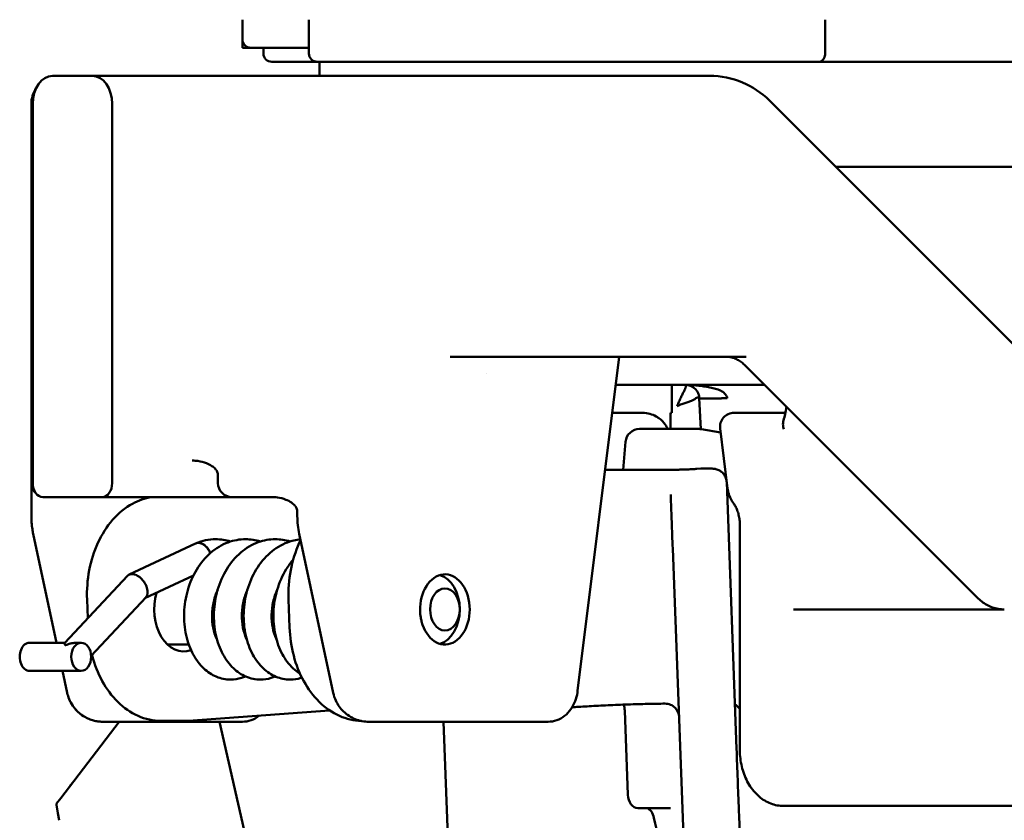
# Model space of a CAD drawing. Header units: millimetres. Extents: x 0 to 14369, y -869 to 2970.
# Tile 72 of 256: x 890 to 926, y 1360 to 1388. Entities that reach past the tile are written whole.
import ezdxf

# ---------------------------------------------------------------- set-up
doc = ezdxf.new("R2010")
doc.units = ezdxf.units.MM
doc.header["$LTSCALE"] = 10
doc.layers.add('Sichtbar (ISO)', color=7, linetype='Continuous', lineweight=50)

msp = doc.modelspace()

# ---------------------------------------------------------------- linework, layer by layer
at = {"layer": 'Sichtbar (ISO)'}
for p, q in [((898.405, 1387.345), (898.405, 1388.045)), ((898.405, 1387.345), (898.405, 1388.045)), ((900.775, 1386.845), (900.775, 1388.045)), ((900.775, 1386.845), (900.775, 1388.045)), ((919.167, 1386.845), (919.167, 1388.045)), ((919.167, 1388.045), (919.167, 1386.845)), ((898.405, 1387.045), (898.405, 1387.345)), ((898.405, 1387.045), (898.405, 1387.345)), ((898.405, 1387.045), (898.705, 1387.045)), ((898.705, 1387.045), (898.405, 1387.045)), ((898.705, 1387.045), (900.775, 1387.045)), ((900.775, 1387.045), (898.705, 1387.045)), ((899.155, 1386.845), (899.155, 1387.045)), ((899.155, 1386.845), (899.155, 1387.045)), ((899.455, 1386.545), (901.075, 1386.545)), ((901.075, 1386.545), (899.455, 1386.545)), ((901.075, 1386.545), (901.155, 1386.545)), ((901.155, 1386.545), (901.075, 1386.545)), ((903.633, 1386.545), (901.155, 1386.545)), ((901.155, 1386.045), (901.155, 1386.545)), ((903.633, 1386.545), (915.938, 1386.545)), ((915.938, 1386.545), (903.633, 1386.545)), ((961.751, 1386.545), (915.938, 1386.545)), ((893.057, 1386.045), (891.643, 1386.045)), ((893.128, 1386.045), (893.057, 1386.045)), ((894.652, 1386.045), (893.128, 1386.045)), ((894.652, 1386.045), (895.885, 1386.045)), ((911.684, 1386.045), (895.885, 1386.045)), ((911.684, 1386.045), (915.058, 1386.045)), ((890.885, 1371.545), (890.885, 1385.045)), ((890.935, 1385.045), (890.935, 1371.545)), ((893.764, 1385.045), (893.764, 1371.545)), ((917.179, 1385.166), (928.434, 1373.911)), ((919.54, 1382.806), (963.471, 1382.806)), ((905.81, 1376.045), (911.684, 1376.045)), ((911.832, 1376.045), (910.348, 1364.144)), ((912.038, 1376.045), (911.684, 1376.045)), ((912.038, 1376.045), (916.356, 1376.045)), ((907.112, 1375.435), (907.112, 1375.435)), ((924.582, 1367.467), (916.316, 1375.733)), ((912.948, 1375.045), (915.028, 1375.045)), ((913.705, 1374.045), (913.705, 1375.045)), ((915.028, 1375.045), (915.029, 1375.045)), ((915.029, 1375.045), (917.003, 1375.045)), ((914.68, 1374.571), (914.738, 1373.466)), ((911.583, 1374.045), (912.655, 1374.045)), ((913.655, 1373.47), (913.655, 1374.045)), ((913.705, 1374.045), (913.655, 1374.045)), ((915.92, 1374.045), (916.98, 1374.045)), ((917.748, 1374.045), (916.98, 1374.045)), ((917.815, 1374.045), (917.815, 1374.045)), ((917.801, 1373.961), (917.801, 1373.961)), ((914.673, 1373.47), (912.551, 1373.47)), ((914.758, 1373.463), (915.441, 1373.344)), ((915.423, 1373.483), (915.689, 1371.355)), ((912.053, 1373.013), (911.967, 1372.019)), ((896.618, 1372.345), (896.618, 1372.345)), ((913.772, 1372.019), (911.33, 1372.019)), ((914.739, 1372.06), (914.598, 1372.05)), ((914.769, 1372.061), (915.01, 1372.061)), ((897.532, 1371.545), (897.532, 1371.845)), ((916.008, 1362.085), (915.657, 1371.572)), ((891.289, 1371.045), (893.41, 1371.045)), ((893.482, 1371.045), (893.41, 1371.045)), ((894.497, 1371.045), (893.482, 1371.045)), ((894.497, 1371.045), (895.249, 1371.045)), ((898.032, 1371.045), (895.249, 1371.045)), ((899.446, 1371.045), (898.032, 1371.045)), ((913.666, 1371.058), (913.665, 1371.134)), ((890.885, 1370.545), (890.885, 1370.363)), ((900.36, 1370.363), (900.36, 1370.545)), ((916.126, 1370.045), (916.126, 1362.045)), ((890.952, 1369.734), (891.782, 1365.858)), ((901.64, 1364.073), (900.427, 1369.734)), ((896.731, 1369.391), (894.371, 1368.283)), ((914.387, 1351.637), (913.733, 1369.216)), ((894.311, 1368.239), (892.074, 1365.856)), ((896.66, 1368.254), (894.933, 1367.443)), ((892.87, 1367.395), (892.895, 1366.73)), ((894.959, 1367.471), (893.014, 1365.398)), ((900.047, 1367.395), (900.084, 1366.396)), ((918.04, 1367.045), (918.708, 1367.045)), ((919.769, 1367.045), (918.708, 1367.045)), ((919.769, 1367.045), (924.625, 1367.045)), ((924.625, 1367.045), (925.547, 1367.045)), ((890.823, 1365.858), (892.077, 1365.858)), ((892.504, 1365.858), (892.662, 1365.858)), ((896.495, 1365.795), (895.734, 1365.795)), ((890.823, 1364.858), (892.662, 1364.858)), ((891.997, 1364.858), (892.165, 1364.073)), ((892.166, 1364.067), (892.166, 1364.068)), ((910.148, 1363.558), (910.195, 1363.562)), ((913.456, 1363.69), (913.456, 1363.69)), ((901.509, 1363.45), (896.486, 1363.077)), ((912.027, 1363.441), (912.138, 1360.445)), ((891.932, 1360.323), (894.019, 1363.045)), ((893.436, 1363.045), (898.406, 1363.045)), ((895.525, 1363.072), (896.338, 1363.072)), ((900.32, 1351.107), (897.583, 1363.045)), ((902.75, 1363.072), (902.75, 1363.072)), ((905.74, 1363.045), (902.911, 1363.045)), ((905.775, 1357.497), (905.57, 1363.045)), ((909.295, 1363.045), (905.74, 1363.045)), ((891.786, 1360.133), (891.932, 1360.323)), ((891.786, 1360.133), (891.778, 1360.123)), ((891.778, 1360.123), (891.78, 1360.116)), ((891.784, 1360.085), (891.78, 1360.116)), ((891.784, 1360.085), (891.831, 1359.793)), ((913.589, 1359.972), (912.491, 1359.972)), ((918.394, 1360.045), (917.687, 1360.045)), ((919.014, 1360.045), (918.394, 1360.045)), ((921.256, 1360.045), (919.014, 1360.045)), ((921.256, 1360.045), (933.153, 1360.045)), ((891.831, 1359.793), (891.871, 1359.536))]:
    msp.add_line(p, q, dxfattribs=at)
for centre, radius, start, end in [((898.705, 1387.345), 0.3, 180, 270), ((898.705, 1387.345), 0.3, 180, 270), ((899.455, 1386.845), 0.3, 180, 270), ((899.455, 1386.845), 0.3, 180, 270), ((901.075, 1386.845), 0.3, 180, 270), ((901.075, 1386.845), 0.3, 180, 270), ((891.885, 1385.045), 1, 145.9375, 180), ((915.92, 1373.545), 0.5, 90, 187.1071), ((912.551, 1372.97), 0.5, 90, 175.0379), ((914.673, 1372.97), 0.5, 80.1492, 90), ((891.385, 1371.545), 0.5, 180, 228.9396), ((898.032, 1371.545), 0.5, 180, 270)]:
    msp.add_arc(centre, radius, start, end, dxfattribs=at)
for centre, major_axis, ratio, start_param, end_param in [((891.643, 1385.045), (0, 1), 0.707107, 0, 1.570796), ((893.057, 1385.045), (0, 1), 0.707107, 4.712389, 6.283185), ((915.058, 1385.045), (0, 1), 0.707107, 6.283162, 6.283185), ((916.472, 1384.459), (0.707, 0.707), 0.57735, 0.000012, 0.000037), ((906.81, 1375.045), (0, 1), 0.707107, 0, 0.000012), ((912.655, 1373.545), (0, 0.5), 0.707107, 6.283154, 6.283185), ((891.289, 1371.545), (0, -0.5), 0.707107, 4.712389, 6.283185), ((893.41, 1371.545), (0, -0.5), 0.707107, 0, 1.570796), ((905.619, 1367.045), (0, -1.25), 0.707107, 5.067204, 11.229257), ((905.265, 1367.045), (0, -1.25), 0.707107, 0.201358, 2.940235), ((896.32, 1367.045), (0, -1.5), 0.707107, 4.306854, 6.528291), ((905.621, 1367.045), (0.001, 1.25), 0.708656, 1.805146, 1.926278), ((890.823, 1365.358), (0, 0.5), 0.707107, 0, 3.141593), ((911.673, 1363.415), (0, 0.5), 0.707107, 4.764771, 5.21215), ((912.491, 1360.472), (0, -0.5), 0.707107, 4.764771, 6.283185), ((912.726, 1359.488), (0, 0.5), 0.707107, 4.988949, 6.02869), ((918.566, 1361.478), (1.033, -9.057), 0.62802, 4.846476, 5.024945)]:
    msp.add_ellipse(centre, major_axis=major_axis, ratio=ratio, start_param=start_param, end_param=end_param, dxfattribs=at)
for centre, major_axis in [((905.619, 1367.045), (0, 0.75)), ((892.662, 1365.358), (0, -0.5))]:
    msp.add_ellipse(centre, major_axis=major_axis, ratio=0.707107, dxfattribs=at)
for points, knots in [([(918.939, 1386.545), (918.939, 1386.545), (918.94, 1386.545), (918.962, 1386.545), (918.983, 1386.549), (919.023, 1386.565), (919.043, 1386.576), (919.084, 1386.61), (919.105, 1386.635), (919.137, 1386.692), (919.149, 1386.721), (919.164, 1386.783), (919.167, 1386.813), (919.167, 1386.845)], [-0.10693835, -0.10693835, -0.10693835, -0.10693835, -0.10662903, -0.10662903, -0.09625374, -0.09625374, -0.08617826, -0.08617826, -0.07334109, -0.07334109, -0.06285128, -0.06285128, -0.05331451, -0.05331451, -0.05331451, -0.05331451]), ([(919.167, 1386.845), (919.167, 1386.813), (919.164, 1386.783), (919.149, 1386.721), (919.137, 1386.692), (919.105, 1386.635), (919.084, 1386.61), (919.043, 1386.576), (919.023, 1386.565), (918.983, 1386.549), (918.962, 1386.545), (918.94, 1386.545), (918.939, 1386.545), (918.939, 1386.545)], [0.05331451, 0.05331451, 0.05331451, 0.05331451, 0.06285128, 0.06285128, 0.07334109, 0.07334109, 0.08617826, 0.08617826, 0.09625374, 0.09625374, 0.10662903, 0.10662903, 0.10693813, 0.10693813, 0.10693813, 0.10693813]), ([(915.058, 1386.045), (915.449, 1386.045), (915.846, 1385.967), (916.563, 1385.667), (916.896, 1385.449), (917.179, 1385.166)], [0, 0, 0, 0, 0.14114, 0.14114, 0.2736916, 0.2736916, 0.2736916, 0.2736916]), ([(915.648, 1376.045), (915.692, 1376.045), (915.736, 1376.041), (915.823, 1376.026), (915.867, 1376.014), (915.956, 1375.983), (916.001, 1375.963), (916.092, 1375.913), (916.137, 1375.884), (916.227, 1375.816), (916.272, 1375.777), (916.316, 1375.733)], [4.712389, 4.712389, 4.712389, 4.712389, 4.8354849, 4.8354849, 4.9585809, 4.9585809, 5.0816768, 5.0816768, 5.2047727, 5.2047727, 5.3278687, 5.3278687, 5.3278687, 5.3278687]), ([(911.708, 1375.045), (912.13, 1375.045), (912.536, 1375.045), (912.907, 1375.045), (912.921, 1375.045), (912.935, 1375.045), (912.948, 1375.045)], [0.0111714, 0.0111714, 0.0111714, 0.0111714, 0.2651275, 0.2651275, 0.2651275, 0.2744949, 0.2744949, 0.2744949, 0.2744949]), ([(913.896, 1374.287), (913.905, 1374.313), (913.926, 1374.365), (913.967, 1374.465), (914.02, 1374.584), (914.072, 1374.692), (914.111, 1374.769), (914.139, 1374.823), (914.163, 1374.872), (914.183, 1374.916), (914.196, 1374.948), (914.202, 1374.97), (914.205, 1374.986), (914.204, 1374.999), (914.202, 1375.011), (914.2, 1375.021), (914.201, 1375.029), (914.205, 1375.035), (914.205, 1375.039), (914.2, 1375.042), (914.194, 1375.044), (914.189, 1375.044), (914.187, 1375.045)], [0, 0, 0, 0, 0.0625, 0.125, 0.25, 0.375, 0.4375, 0.5, 0.5625, 0.625, 0.6875, 0.71875, 0.75, 0.78125, 0.8125, 0.84375, 0.875, 0.90625, 0.9375, 0.953125, 0.96875, 0.984375, 0.984375, 0.984375, 0.984375]), ([(915.678, 1374.571), (915.672, 1374.588), (915.666, 1374.605), (915.658, 1374.622), (915.651, 1374.637), (915.643, 1374.652), (915.635, 1374.666), (915.619, 1374.692), (915.601, 1374.716), (915.581, 1374.738), (915.561, 1374.758), (915.539, 1374.776), (915.515, 1374.792), (915.491, 1374.808), (915.465, 1374.823), (915.439, 1374.836), (915.382, 1374.863), (915.322, 1374.884), (915.261, 1374.901), (915.195, 1374.92), (915.128, 1374.935), (915.061, 1374.949), (914.989, 1374.963), (914.918, 1374.977), (914.846, 1374.988), (914.771, 1375), (914.697, 1375.011), (914.622, 1375.019), (914.547, 1375.027), (914.473, 1375.034), (914.398, 1375.038), (914.361, 1375.041), (914.325, 1375.042), (914.288, 1375.043), (914.252, 1375.045), (914.216, 1375.045), (914.18, 1375.045)], [0, 0, 0, 0, 0.031532, 0.031532, 0.031532, 0.061176, 0.061176, 0.061176, 0.114739, 0.114739, 0.114739, 0.166024, 0.166024, 0.166024, 0.219594, 0.219594, 0.219594, 0.33371, 0.33371, 0.33371, 0.457981, 0.457981, 0.457981, 0.591515, 0.591515, 0.591515, 0.729537, 0.729537, 0.729537, 0.867043, 0.867043, 0.867043, 0.934285, 0.934285, 0.934285, 1, 1, 1, 1]), ([(914.447, 1374.967), (914.447, 1374.967), (914.447, 1374.967), (914.446, 1374.967), (914.44, 1374.97), (914.43, 1374.976), (914.424, 1374.979), (914.4, 1374.99), (914.381, 1374.999), (914.304, 1375.029), (914.243, 1375.042), (914.18, 1375.045)], [0.07692352, 0.07692352, 0.07692352, 0.07692352, 0.07712198, 0.07712198, 0.08273024, 0.08273024, 0.08822855, 0.08822855, 0.10472373, 0.10472373, 0.15362699, 0.15362699, 0.15362699, 0.15362699]), ([(914.616, 1374.79), (914.615, 1374.79), (914.615, 1374.79), (914.615, 1374.791), (914.606, 1374.807), (914.597, 1374.821), (914.588, 1374.834), (914.57, 1374.862), (914.552, 1374.882), (914.534, 1374.9), (914.514, 1374.919), (914.494, 1374.934), (914.473, 1374.949), (914.458, 1374.959), (914.443, 1374.968), (914.427, 1374.977)], [0.1652221, 0.1652221, 0.1652221, 0.1652221, 0.1660592, 0.1660592, 0.1660592, 0.2196377, 0.2196377, 0.2196377, 0.3337576, 0.3337576, 0.3337576, 0.4580213, 0.4580213, 0.4580213, 0.5477689, 0.5477689, 0.5477689, 0.5477689]), ([(914.679, 1374.583), (914.676, 1374.618), (914.669, 1374.653), (914.649, 1374.726), (914.632, 1374.761), (914.616, 1374.79)], [0, 0, 0, 0, 0.01149894, 0.01149894, 0.0270752, 0.0270752, 0.0270752, 0.0270752]), ([(914.677, 1374.583), (914.677, 1374.584), (914.676, 1374.585), (914.676, 1374.586), (914.675, 1374.588), (914.675, 1374.59), (914.674, 1374.592), (914.673, 1374.594), (914.672, 1374.596), (914.671, 1374.598), (914.669, 1374.601), (914.667, 1374.603), (914.664, 1374.603), (914.662, 1374.604), (914.659, 1374.603), (914.656, 1374.602), (914.653, 1374.6), (914.65, 1374.599), (914.647, 1374.597), (914.643, 1374.596), (914.639, 1374.594), (914.636, 1374.593), (914.632, 1374.592), (914.627, 1374.592), (914.623, 1374.591), (914.619, 1374.59), (914.614, 1374.59), (914.609, 1374.589), (914.604, 1374.588), (914.599, 1374.586), (914.594, 1374.583), (914.589, 1374.581), (914.583, 1374.577), (914.577, 1374.574), (914.566, 1374.567), (914.554, 1374.558), (914.541, 1374.55), (914.528, 1374.541), (914.514, 1374.533), (914.5, 1374.525), (914.485, 1374.516), (914.469, 1374.508), (914.452, 1374.5), (914.435, 1374.492), (914.417, 1374.485), (914.398, 1374.477), (914.379, 1374.47), (914.359, 1374.462), (914.338, 1374.454), (914.296, 1374.438), (914.251, 1374.423), (914.204, 1374.406), (914.156, 1374.389), (914.107, 1374.371), (914.055, 1374.352), (914.029, 1374.342), (914.003, 1374.332), (913.976, 1374.321), (913.95, 1374.31), (913.923, 1374.299), (913.896, 1374.287)], [0.0252965, 0.0252965, 0.0252965, 0.0252965, 0.03125, 0.03125, 0.03125, 0.046875, 0.046875, 0.046875, 0.0625, 0.0625, 0.0625, 0.09375, 0.09375, 0.09375, 0.125, 0.125, 0.125, 0.15625, 0.15625, 0.15625, 0.1875, 0.1875, 0.1875, 0.21875, 0.21875, 0.21875, 0.25, 0.25, 0.25, 0.28125, 0.28125, 0.28125, 0.3125, 0.3125, 0.3125, 0.375, 0.375, 0.375, 0.4375, 0.4375, 0.4375, 0.5, 0.5, 0.5, 0.5625, 0.5625, 0.5625, 0.625, 0.625, 0.625, 0.75, 0.75, 0.75, 0.875, 0.875, 0.875, 0.9375, 0.9375, 0.9375, 1, 1, 1, 1]), ([(914.679, 1374.572), (914.679, 1374.574), (914.678, 1374.577), (914.678, 1374.579), (914.678, 1374.579), (914.678, 1374.579), (914.678, 1374.579)], [0.00000051, 0.00000051, 0.00000051, 0.00000051, 0.015625, 0.015625, 0.015625, 0.01638082, 0.01638082, 0.01638082, 0.01638082]), ([(914.68, 1374.571), (914.68, 1374.568), (914.681, 1374.567), (914.685, 1374.566), (914.686, 1374.566), (914.687, 1374.565), (914.689, 1374.565), (914.691, 1374.564), (914.695, 1374.563), (914.699, 1374.562), (914.703, 1374.561), (914.709, 1374.56), (914.715, 1374.56), (914.726, 1374.558), (914.74, 1374.558), (914.757, 1374.556), (914.775, 1374.555), (914.795, 1374.553), (914.816, 1374.553), (914.826, 1374.552), (914.837, 1374.553), (914.847, 1374.553), (914.86, 1374.553), (914.874, 1374.554), (914.889, 1374.554), (914.916, 1374.554), (914.945, 1374.553), (914.976, 1374.553), (915.007, 1374.553), (915.04, 1374.554), (915.075, 1374.554), (915.092, 1374.554), (915.11, 1374.553), (915.127, 1374.553), (915.146, 1374.553), (915.166, 1374.552), (915.185, 1374.553), (915.223, 1374.553), (915.261, 1374.555), (915.301, 1374.556), (915.341, 1374.558), (915.382, 1374.558), (915.423, 1374.56), (915.444, 1374.561), (915.465, 1374.561), (915.486, 1374.562), (915.507, 1374.563), (915.528, 1374.564), (915.55, 1374.565), (915.56, 1374.565), (915.571, 1374.566), (915.582, 1374.566), (915.614, 1374.567), (915.646, 1374.568), (915.678, 1374.571)], [0, 0, 0, 0, 0.0616177, 0.0616177, 0.0616177, 0.0833333, 0.0833333, 0.0833333, 0.1227704, 0.1227704, 0.1227704, 0.1666667, 0.1666667, 0.1666667, 0.25, 0.25, 0.25, 0.3333333, 0.3333333, 0.3333333, 0.3710413, 0.3710413, 0.3710413, 0.4166667, 0.4166667, 0.4166667, 0.5, 0.5, 0.5, 0.5833333, 0.5833333, 0.5833333, 0.6237452, 0.6237452, 0.6237452, 0.6666667, 0.6666667, 0.6666667, 0.75, 0.75, 0.75, 0.8333333, 0.8333333, 0.8333333, 0.8752884, 0.8752884, 0.8752884, 0.9166667, 0.9166667, 0.9166667, 0.9374169, 0.9374169, 0.9374169, 1, 1, 1, 1]), ([(912.665, 1374.045), (912.754, 1374.044), (912.839, 1374.031), (912.918, 1374.01), (912.999, 1373.988), (913.073, 1373.957), (913.141, 1373.919), (913.177, 1373.899), (913.212, 1373.877), (913.244, 1373.853)], [0.0051541, 0.0051541, 0.0051541, 0.0051541, 0.1428571, 0.1428571, 0.1428571, 0.2857143, 0.2857143, 0.2857143, 0.3624395, 0.3624395, 0.3624395, 0.3624395]), ([(917.694, 1373.458), (917.673, 1373.52), (917.663, 1373.582), (917.663, 1373.641), (917.663, 1373.686), (917.669, 1373.728), (917.68, 1373.768)], [0.0000598, 0.0000598, 0.0000598, 0.0000598, 0.2, 0.2, 0.2, 0.3489999, 0.3489999, 0.3489999, 0.3489999]), ([(897.532, 1371.845), (897.532, 1371.868), (897.528, 1371.891), (897.514, 1371.936), (897.503, 1371.957), (897.474, 1372.006), (897.453, 1372.033), (897.397, 1372.092), (897.359, 1372.124), (897.259, 1372.192), (897.193, 1372.226), (897.028, 1372.291), (896.925, 1372.317), (896.754, 1372.34), (896.686, 1372.345), (896.618, 1372.345)], [0, 0, 0, 0, 0.006923, 0.006923, 0.0139992, 0.0139992, 0.0239964, 0.0239964, 0.0386175, 0.0386175, 0.0604114, 0.0604114, 0.0918887, 0.0918887, 0.1122431, 0.1122431, 0.1122431, 0.1122431]), ([(913.772, 1372.019), (913.812, 1372.019), (913.86, 1372.02), (913.963, 1372.021), (914.02, 1372.023), (914.138, 1372.026), (914.201, 1372.029), (914.322, 1372.034), (914.382, 1372.037), (914.497, 1372.043), (914.552, 1372.046), (914.598, 1372.05)], [0, 0, 0, 0, 0.01755473, 0.01755473, 0.03530376, 0.03530376, 0.0535945, 0.0535945, 0.07200837, 0.07200837, 0.09188956, 0.09188956, 0.09188956, 0.09188956]), ([(914.739, 1372.06), (914.741, 1372.06), (914.743, 1372.06), (914.747, 1372.061), (914.749, 1372.061), (914.753, 1372.061), (914.755, 1372.061), (914.759, 1372.061), (914.761, 1372.061), (914.765, 1372.061), (914.767, 1372.061), (914.769, 1372.061)], [3.14159265, 3.14159265, 3.14159265, 3.14159265, 3.15206912, 3.15206912, 3.16254558, 3.16254558, 3.17302205, 3.17302205, 3.18349851, 3.18349851, 3.19397498, 3.19397498, 3.19397498, 3.19397498]), ([(915.01, 1372.061), (915.06, 1372.061), (915.101, 1372.061), (915.164, 1372.058), (915.189, 1372.056), (915.239, 1372.049), (915.257, 1372.045), (915.295, 1372.036), (915.316, 1372.029), (915.365, 1372.01), (915.393, 1371.996), (915.459, 1371.955), (915.496, 1371.925), (915.562, 1371.851), (915.592, 1371.806), (915.635, 1371.71), (915.649, 1371.657), (915.656, 1371.593), (915.656, 1371.583), (915.657, 1371.572)], [0, 0, 0, 0, 0.0200153, 0.0200153, 0.0335186, 0.0335186, 0.0396872, 0.0396872, 0.0463277, 0.0463277, 0.0558797, 0.0558797, 0.0698491, 0.0698491, 0.0856351, 0.0856351, 0.1016074, 0.1016074, 0.1048103, 0.1048103, 0.1048103, 0.1048103]), ([(890.885, 1371.543), (890.885, 1371.541), (890.885, 1371.538), (890.885, 1371.534), (890.885, 1371.527), (890.885, 1371.518), (890.885, 1371.505), (890.885, 1371.504), (890.885, 1371.502), (890.885, 1371.501), (890.885, 1371.49), (890.885, 1371.477), (890.885, 1371.462), (890.885, 1371.447), (890.885, 1371.429), (890.885, 1371.409), (890.885, 1371.407), (890.885, 1371.404), (890.885, 1371.401)], [0.033191, 0.033191, 0.033191, 0.033191, 0.0804483, 0.0804483, 0.0804483, 0.158036, 0.158036, 0.158036, 0.1666667, 0.1666667, 0.1666667, 0.232441, 0.232441, 0.232441, 0.3038559, 0.3038559, 0.3038559, 0.3136426, 0.3136426, 0.3136426, 0.3136426]), ([(890.885, 1371.007), (890.885, 1371.089), (890.885, 1371.162), (890.885, 1371.296), (890.885, 1371.355), (890.885, 1371.401)], [0, 0, 0, 0, 0.0306012, 0.0306012, 0.06607578, 0.06607578, 0.06607578, 0.06607578]), ([(915.689, 1371.355), (915.693, 1371.318), (915.7, 1371.282), (915.715, 1371.21), (915.725, 1371.175), (915.748, 1371.104), (915.761, 1371.069), (915.792, 1371.001), (915.809, 1370.967), (915.847, 1370.901), (915.868, 1370.869), (915.892, 1370.838)], [3.3161256, 3.3161256, 3.3161256, 3.3161256, 3.444633, 3.444633, 3.5731405, 3.5731405, 3.7016479, 3.7016479, 3.8301553, 3.8301553, 3.9586628, 3.9586628, 3.9586628, 3.9586628]), ([(890.885, 1371.007), (890.885, 1371.006), (890.885, 1371.005), (890.885, 1371.004), (890.885, 1370.998), (890.885, 1370.992), (890.885, 1370.986), (890.885, 1370.96), (890.885, 1370.933), (890.885, 1370.907), (890.885, 1370.88), (890.885, 1370.852), (890.885, 1370.825), (890.885, 1370.808), (890.885, 1370.792), (890.885, 1370.775)], [0.6639945, 0.6639945, 0.6639945, 0.6639945, 0.6666667, 0.6666667, 0.6666667, 0.6800253, 0.6800253, 0.6800253, 0.737988, 0.737988, 0.737988, 0.7971699, 0.7971699, 0.7971699, 0.833011, 0.833011, 0.833011, 0.833011]), ([(892.87, 1367.395), (892.857, 1367.746), (892.883, 1368.099), (893.012, 1368.781), (893.115, 1369.11), (893.394, 1369.716), (893.569, 1369.993), (893.984, 1370.468), (894.224, 1370.667), (894.703, 1370.927), (894.933, 1371.007), (895.169, 1371.045)], [1.570796, 1.570796, 1.570796, 1.570796, 1.884956, 1.884956, 2.199115, 2.199115, 2.513274, 2.513274, 2.827433, 2.827433, 3.08088, 3.08088, 3.08088, 3.08088]), ([(900.36, 1370.545), (900.36, 1370.568), (900.356, 1370.591), (900.342, 1370.636), (900.332, 1370.657), (900.303, 1370.706), (900.282, 1370.732), (900.226, 1370.792), (900.188, 1370.823), (900.087, 1370.892), (900.022, 1370.925), (899.857, 1370.991), (899.754, 1371.017), (899.583, 1371.04), (899.514, 1371.045), (899.446, 1371.045)], [0, 0, 0, 0, 0.0069044, 0.0069044, 0.0139921, 0.0139921, 0.0239436, 0.0239436, 0.0385966, 0.0385966, 0.0603446, 0.0603446, 0.09179, 0.09179, 0.1122444, 0.1122444, 0.1122444, 0.1122444]), ([(913.733, 1369.216), (913.727, 1369.374), (913.721, 1369.54), (913.709, 1369.86), (913.704, 1370.017), (913.693, 1370.308), (913.688, 1370.445), (913.679, 1370.68), (913.676, 1370.781), (913.67, 1370.937), (913.668, 1370.993), (913.667, 1371.039), (913.666, 1371.043), (913.666, 1371.058)], [0, 0, 0, 0, 0.0486681, 0.0486681, 0.0964553, 0.0964553, 0.1442762, 0.1442762, 0.1921097, 0.1921097, 0.2399975, 0.2399975, 0.2629871, 0.2629871, 0.2629871, 0.2629871]), ([(916.126, 1370.045), (916.126, 1370.107), (916.122, 1370.17), (916.108, 1370.292), (916.097, 1370.352), (916.07, 1370.468), (916.053, 1370.523), (916.014, 1370.627), (915.992, 1370.675), (915.944, 1370.763), (915.918, 1370.803), (915.892, 1370.838)], [0, 0, 0, 0, 0.163414, 0.163414, 0.326828, 0.326828, 0.4902421, 0.4902421, 0.6536561, 0.6536561, 0.8170701, 0.8170701, 0.8170701, 0.8170701]), ([(890.889, 1370.207), (890.889, 1370.206), (890.889, 1370.206), (890.889, 1370.206), (890.892, 1370.156), (890.896, 1370.106), (890.901, 1370.056)], [0.2495911, 0.2495911, 0.2495911, 0.2495911, 0.25, 0.25, 0.25, 0.4999818, 0.4999818, 0.4999818, 0.4999818]), ([(897.984, 1364.545), (897.811, 1364.545), (897.635, 1364.582), (897.313, 1364.719), (897.162, 1364.82), (896.884, 1365.08), (896.757, 1365.248), (896.542, 1365.642), (896.456, 1365.876), (896.344, 1366.378), (896.32, 1366.652), (896.339, 1367.196), (896.383, 1367.472), (896.534, 1367.994), (896.643, 1368.245), (896.916, 1368.694), (897.084, 1368.896), (897.46, 1369.222), (897.674, 1369.351), (898.097, 1369.507), (898.308, 1369.545), (898.516, 1369.545)], [0, 0, 0, 0, 0.0658793, 0.0658793, 0.1316026, 0.1316026, 0.2043696, 0.2043696, 0.2841572, 0.2841572, 0.3666268, 0.3666268, 0.448504, 0.448504, 0.5301629, 0.5301629, 0.6121903, 0.6121903, 0.6934739, 0.6934739, 0.7653852, 0.7653852, 0.7653852, 0.7653852]), ([(899.046, 1364.545), (898.871, 1364.545), (898.692, 1364.583), (898.367, 1364.723), (898.217, 1364.824), (897.939, 1365.087), (897.812, 1365.258), (897.597, 1365.654), (897.512, 1365.889), (897.403, 1366.39), (897.38, 1366.664), (897.401, 1367.207), (897.445, 1367.483), (897.598, 1368.004), (897.709, 1368.256), (897.985, 1368.705), (898.154, 1368.906), (898.533, 1369.23), (898.747, 1369.357), (899.165, 1369.508), (899.371, 1369.545), (899.575, 1369.545)], [0, 0, 0, 0, 0.0668393, 0.0668393, 0.1326209, 0.1326209, 0.2060568, 0.2060568, 0.2857064, 0.2857064, 0.3678532, 0.3678532, 0.4497125, 0.4497125, 0.531642, 0.531642, 0.6139629, 0.6139629, 0.6950668, 0.6950668, 0.7653146, 0.7653146, 0.7653146, 0.7653146]), ([(900.106, 1364.545), (899.934, 1364.545), (899.76, 1364.581), (899.438, 1364.717), (899.286, 1364.818), (899.007, 1365.079), (898.88, 1365.246), (898.665, 1365.638), (898.579, 1365.872), (898.466, 1366.372), (898.441, 1366.646), (898.46, 1367.191), (898.503, 1367.468), (898.654, 1367.99), (898.763, 1368.242), (899.035, 1368.691), (899.203, 1368.894), (899.579, 1369.22), (899.792, 1369.349), (900.162, 1369.487), (900.315, 1369.522), (900.469, 1369.537)], [0, 0, 0, 0, 0.0653836, 0.0653836, 0.13153, 0.13153, 0.2041722, 0.2041722, 0.2836791, 0.2836791, 0.3662323, 0.3662323, 0.4482629, 0.4482629, 0.529977, 0.529977, 0.6119555, 0.6119555, 0.6931333, 0.6931333, 0.7462414, 0.7462414, 0.7462414, 0.7462414]), ([(900.047, 1367.395), (900.034, 1367.746), (900.06, 1368.099), (900.189, 1368.781), (900.292, 1369.11), (900.446, 1369.444), (900.461, 1369.476), (900.476, 1369.506)], [1.5707963, 1.5707963, 1.5707963, 1.5707963, 1.8849556, 1.8849556, 2.1991149, 2.1991149, 2.2316399, 2.2316399, 2.2316399, 2.2316399]), ([(896.832, 1369.413), (896.809, 1369.413), (896.787, 1369.41), (896.766, 1369.404), (896.754, 1369.4), (896.742, 1369.396), (896.731, 1369.391)], [0, 0, 0, 0, 0.1250455, 0.1250455, 0.1250455, 0.1948469, 0.1948469, 0.1948469, 0.1948469]), ([(897.261, 1369.049), (897.251, 1369.073), (897.239, 1369.097), (897.227, 1369.12), (897.212, 1369.148), (897.194, 1369.176), (897.175, 1369.202), (897.157, 1369.228), (897.136, 1369.252), (897.115, 1369.274), (897.093, 1369.296), (897.071, 1369.315), (897.047, 1369.333), (897.024, 1369.35), (897, 1369.365), (896.976, 1369.377), (896.952, 1369.388), (896.927, 1369.397), (896.903, 1369.404), (896.879, 1369.41), (896.855, 1369.413), (896.832, 1369.413)], [0.1494953, 0.1494953, 0.1494953, 0.1494953, 0.2493509, 0.2493509, 0.2493509, 0.3742669, 0.3742669, 0.3742669, 0.4993081, 0.4993081, 0.4993081, 0.6245073, 0.6245073, 0.6245073, 0.7497889, 0.7497889, 0.7497889, 0.8750935, 0.8750935, 0.8750935, 1, 1, 1, 1]), ([(896.84, 1369.416), (896.887, 1369.416), (896.935, 1369.404), (897.045, 1369.349), (897.091, 1369.307), (897.15, 1369.245), (897.192, 1369.196), (897.242, 1369.098), (897.253, 1369.075), (897.262, 1369.051)], [-0.08976937, -0.08976937, -0.08976937, -0.08976937, -0.07006482, -0.07006482, -0.04475142, -0.04475142, -0.01954037, -0.01954037, -0.01177895, -0.01177895, -0.01177895, -0.01177895]), ([(900.457, 1364.754), (900.369, 1364.809), (900.286, 1364.874), (900.062, 1365.085), (899.934, 1365.256), (899.719, 1365.652), (899.634, 1365.887), (899.525, 1366.389), (899.501, 1366.663), (899.522, 1367.206), (899.567, 1367.482), (899.719, 1368.002), (899.829, 1368.254), (900.04, 1368.598), (900.123, 1368.712), (900.213, 1368.817)], [0.0937949, 0.0937949, 0.0937949, 0.0937949, 0.1323086, 0.1323086, 0.2056417, 0.2056417, 0.2854775, 0.2854775, 0.3676658, 0.3676658, 0.4494562, 0.4494562, 0.5312214, 0.5312214, 0.575351, 0.575351, 0.575351, 0.575351]), ([(894.47, 1368.304), (894.447, 1368.304), (894.425, 1368.301), (894.404, 1368.295), (894.402, 1368.295), (894.399, 1368.294), (894.397, 1368.293), (894.379, 1368.287), (894.362, 1368.28), (894.347, 1368.27), (894.343, 1368.267), (894.338, 1368.264), (894.334, 1368.26), (894.326, 1368.254), (894.318, 1368.247), (894.311, 1368.239)], [0, 0, 0, 0, 0.1271666, 0.1271666, 0.1271666, 0.1428571, 0.1428571, 0.1428571, 0.2525572, 0.2525572, 0.2525572, 0.2857143, 0.2857143, 0.2857143, 0.3479542, 0.3479542, 0.3479542, 0.3479542]), ([(894.989, 1367.856), (894.978, 1367.885), (894.965, 1367.914), (894.95, 1367.943), (894.947, 1367.947), (894.945, 1367.952), (894.943, 1367.956), (894.929, 1367.98), (894.915, 1368.004), (894.899, 1368.027), (894.893, 1368.035), (894.887, 1368.043), (894.881, 1368.051), (894.867, 1368.07), (894.853, 1368.087), (894.838, 1368.104), (894.828, 1368.115), (894.818, 1368.126), (894.808, 1368.136), (894.795, 1368.149), (894.782, 1368.161), (894.769, 1368.172), (894.754, 1368.185), (894.739, 1368.197), (894.725, 1368.207), (894.715, 1368.215), (894.704, 1368.222), (894.694, 1368.228), (894.676, 1368.24), (894.657, 1368.251), (894.638, 1368.26), (894.631, 1368.264), (894.625, 1368.267), (894.618, 1368.27), (894.596, 1368.28), (894.573, 1368.287), (894.552, 1368.293), (894.548, 1368.294), (894.545, 1368.295), (894.542, 1368.295), (894.517, 1368.301), (894.493, 1368.304), (894.47, 1368.304)], [0, 0, 0, 0, 0.124119, 0.124119, 0.124119, 0.142857, 0.142857, 0.142857, 0.248136, 0.248136, 0.248136, 0.285714, 0.285714, 0.285714, 0.372989, 0.372989, 0.372989, 0.428571, 0.428571, 0.428571, 0.497316, 0.497316, 0.497316, 0.571429, 0.571429, 0.571429, 0.621928, 0.621928, 0.621928, 0.714286, 0.714286, 0.714286, 0.747711, 0.747711, 0.747711, 0.857143, 0.857143, 0.857143, 0.873164, 0.873164, 0.873164, 1, 1, 1, 1]), ([(894.959, 1367.471), (894.963, 1367.475), (894.966, 1367.478), (894.969, 1367.482), (894.974, 1367.489), (894.979, 1367.496), (894.984, 1367.503), (894.991, 1367.514), (894.997, 1367.526), (895.002, 1367.538), (895.007, 1367.55), (895.011, 1367.562), (895.015, 1367.575), (895.017, 1367.585), (895.019, 1367.596), (895.021, 1367.606), (895.024, 1367.624), (895.025, 1367.642), (895.026, 1367.66), (895.026, 1367.668), (895.025, 1367.676), (895.025, 1367.684), (895.024, 1367.707), (895.021, 1367.731), (895.017, 1367.756), (895.016, 1367.76), (895.015, 1367.764), (895.014, 1367.768), (895.008, 1367.797), (895, 1367.827), (894.989, 1367.856)], [0.3481938, 0.3481938, 0.3481938, 0.3481938, 0.3781478, 0.3781478, 0.3781478, 0.4285714, 0.4285714, 0.4285714, 0.5022962, 0.5022962, 0.5022962, 0.5714286, 0.5714286, 0.5714286, 0.6261986, 0.6261986, 0.6261986, 0.7142857, 0.7142857, 0.7142857, 0.7507758, 0.7507758, 0.7507758, 0.8571429, 0.8571429, 0.8571429, 0.874766, 0.874766, 0.874766, 1, 1, 1, 1]), ([(897.523, 1367.747), (897.463, 1367.616), (897.415, 1367.471), (897.346, 1367.169), (897.327, 1367.008), (897.321, 1366.695), (897.334, 1366.539), (897.389, 1366.255), (897.431, 1366.122), (897.487, 1365.997), (897.493, 1365.984), (897.499, 1365.972)], [0.1740506, 0.1740506, 0.1740506, 0.1740506, 0.2194525, 0.2194525, 0.2670321, 0.2670321, 0.3149462, 0.3149462, 0.3627024, 0.3627024, 0.3682502, 0.3682502, 0.3682502, 0.3682502]), ([(898.584, 1367.748), (898.524, 1367.617), (898.476, 1367.473), (898.408, 1367.173), (898.388, 1367.013), (898.381, 1366.699), (898.394, 1366.543), (898.449, 1366.257), (898.491, 1366.124), (898.548, 1365.998), (898.554, 1365.985), (898.56, 1365.972)], [0.1738876, 0.1738876, 0.1738876, 0.1738876, 0.218972, 0.218972, 0.2664166, 0.2664166, 0.3145, 0.3145, 0.3624505, 0.3624505, 0.3680768, 0.3680768, 0.3680768, 0.3680768]), ([(899.645, 1367.748), (899.584, 1367.616), (899.536, 1367.47), (899.468, 1367.169), (899.448, 1367.008), (899.442, 1366.696), (899.455, 1366.54), (899.51, 1366.255), (899.552, 1366.123), (899.608, 1365.997), (899.615, 1365.984), (899.621, 1365.972)], [0.1740265, 0.1740265, 0.1740265, 0.1740265, 0.219605, 0.219605, 0.2670081, 0.2670081, 0.3148946, 0.3148946, 0.3626713, 0.3626713, 0.3683015, 0.3683015, 0.3683015, 0.3683015]), ([(925.547, 1367.045), (925.475, 1367.045), (925.402, 1367.051), (925.26, 1367.076), (925.19, 1367.095), (925.053, 1367.143), (924.988, 1367.173), (924.861, 1367.242), (924.801, 1367.281), (924.687, 1367.368), (924.632, 1367.416), (924.582, 1367.467)], [1.5707963, 1.5707963, 1.5707963, 1.5707963, 1.6938923, 1.6938923, 1.8169882, 1.8169882, 1.9400842, 1.9400842, 2.0631801, 2.0631801, 2.186276, 2.186276, 2.186276, 2.186276]), ([(900.084, 1366.396), (900.097, 1366.057), (900.146, 1365.72), (900.315, 1365.077), (900.435, 1364.771), (900.74, 1364.214), (900.926, 1363.963), (901.356, 1363.541), (901.6, 1363.37), (902.112, 1363.143), (902.377, 1363.08), (902.644, 1363.073)], [4.712389, 4.712389, 4.712389, 4.712389, 5.016072, 5.016072, 5.319755, 5.319755, 5.623437, 5.623437, 5.92712, 5.92712, 6.210442, 6.210442, 6.210442, 6.210442]), ([(892.097, 1365.775), (892.093, 1365.775), (892.09, 1365.776), (892.088, 1365.777), (892.086, 1365.778), (892.084, 1365.78), (892.083, 1365.782), (892.082, 1365.784), (892.081, 1365.786), (892.08, 1365.788), (892.079, 1365.79), (892.078, 1365.792), (892.077, 1365.794), (892.077, 1365.796), (892.076, 1365.798), (892.075, 1365.801), (892.075, 1365.803), (892.074, 1365.805), (892.074, 1365.807), (892.073, 1365.81), (892.073, 1365.812), (892.072, 1365.814), (892.072, 1365.817), (892.071, 1365.819), (892.071, 1365.821), (892.071, 1365.824), (892.07, 1365.826), (892.07, 1365.828), (892.07, 1365.831), (892.07, 1365.833), (892.07, 1365.835), (892.07, 1365.838), (892.07, 1365.84), (892.07, 1365.842), (892.07, 1365.844), (892.07, 1365.846), (892.071, 1365.848), (892.071, 1365.85), (892.072, 1365.851), (892.072, 1365.853), (892.073, 1365.854), (892.074, 1365.855), (892.074, 1365.856)], [0, 0, 0, 0, 0.0454545, 0.0454545, 0.0454545, 0.0909091, 0.0909091, 0.0909091, 0.1363636, 0.1363636, 0.1363636, 0.1818182, 0.1818182, 0.1818182, 0.2272727, 0.2272727, 0.2272727, 0.2727273, 0.2727273, 0.2727273, 0.3181818, 0.3181818, 0.3181818, 0.3636364, 0.3636364, 0.3636364, 0.4090909, 0.4090909, 0.4090909, 0.4545455, 0.4545455, 0.4545455, 0.5, 0.5, 0.5, 0.5454545, 0.5454545, 0.5454545, 0.5909091, 0.5909091, 0.5909091, 0.6253687, 0.6253687, 0.6253687, 0.6253687]), ([(892.504, 1365.858), (892.445, 1365.858), (892.386, 1365.852), (892.286, 1365.832), (892.245, 1365.821), (892.181, 1365.801), (892.161, 1365.794), (892.135, 1365.785), (892.126, 1365.782), (892.114, 1365.778), (892.11, 1365.777), (892.103, 1365.775), (892.099, 1365.775), (892.097, 1365.775)], [-0.01883815, -0.01883815, -0.01883815, -0.01883815, -0.01195368, -0.01195368, -0.00699464, -0.00699464, -0.00407397, -0.00407397, -0.00221224, -0.00221224, -0.0011509, -0.0011509, -0.00000387, -0.00000387, -0.00000387, -0.00000387]), ([(893.045, 1365.431), (893.048, 1365.42), (893.05, 1365.41), (893.138, 1365.077), (893.258, 1364.771), (893.563, 1364.214), (893.749, 1363.963), (894.179, 1363.541), (894.423, 1363.37), (894.947, 1363.137), (895.227, 1363.075), (895.513, 1363.072), (895.519, 1363.072), (895.525, 1363.072)], [5.006049, 5.006049, 5.006049, 5.006049, 5.016072, 5.016072, 5.319755, 5.319755, 5.623437, 5.623437, 5.92712, 5.92712, 6.224411, 6.224411, 6.230803, 6.230803, 6.230803, 6.230803]), ([(898.515, 1364.659), (898.468, 1364.638), (898.421, 1364.621), (898.247, 1364.566), (898.115, 1364.545), (897.984, 1364.545)], [0.69664476, 0.69664476, 0.69664476, 0.69664476, 0.71563951, 0.71563951, 0.76554197, 0.76554197, 0.76554197, 0.76554197]), ([(899.576, 1364.659), (899.527, 1364.638), (899.478, 1364.619), (899.304, 1364.565), (899.174, 1364.545), (899.046, 1364.545)], [0.69649873, 0.69649873, 0.69649873, 0.69649873, 0.71627045, 0.71627045, 0.76520455, 0.76520455, 0.76520455, 0.76520455]), ([(900.523, 1364.615), (900.512, 1364.611), (900.5, 1364.607), (900.365, 1364.565), (900.235, 1364.545), (900.106, 1364.545)], [0.71186305, 0.71186305, 0.71186305, 0.71186305, 0.71649472, 0.71649472, 0.76546848, 0.76546848, 0.76546848, 0.76546848]), ([(892.193, 1363.964), (892.214, 1363.896), (892.24, 1363.831), (892.271, 1363.769), (892.277, 1363.757), (892.283, 1363.745), (892.289, 1363.734)], [0.04258909, 0.04258909, 0.04258909, 0.04258909, 0.125, 0.125, 0.125, 0.14084806, 0.14084806, 0.14084806, 0.14084806]), ([(902.911, 1363.045), (902.746, 1363.045), (902.578, 1363.077), (902.272, 1363.202), (902.127, 1363.294), (901.895, 1363.52), (901.8, 1363.652), (901.692, 1363.885), (901.661, 1363.977), (901.64, 1364.073)], [0, 0, 0, 0, 0.0582723, 0.0582723, 0.1143036, 0.1143036, 0.1643997, 0.1643997, 0.1938738, 0.1938738, 0.1938738, 0.1938738]), ([(909.295, 1363.045), (909.4, 1363.045), (909.505, 1363.064), (909.705, 1363.135), (909.799, 1363.189), (909.969, 1363.324), (910.043, 1363.405), (910.168, 1363.582), (910.218, 1363.678), (910.296, 1363.878), (910.323, 1363.982), (910.343, 1364.107), (910.346, 1364.126), (910.348, 1364.144)], [4.712389, 4.712389, 4.712389, 4.712389, 4.960005, 4.960005, 5.221796, 5.221796, 5.501048, 5.501048, 5.780301, 5.780301, 6.059554, 6.059554, 6.108652, 6.108652, 6.108652, 6.108652]), ([(913.456, 1363.69), (913.268, 1363.689), (913.059, 1363.685), (912.615, 1363.675), (912.38, 1363.668), (911.904, 1363.652), (911.663, 1363.643), (911.197, 1363.622), (910.971, 1363.61), (910.553, 1363.586), (910.361, 1363.574), (910.195, 1363.562)], [5.625326, 5.625326, 5.625326, 5.625326, 5.913978, 5.913978, 6.202629, 6.202629, 6.491281, 6.491281, 6.779932, 6.779932, 7.068583, 7.068583, 7.068583, 7.068583]), ([(913.955, 1363.263), (913.953, 1363.274), (913.951, 1363.285), (913.942, 1363.327), (913.932, 1363.359), (913.893, 1363.449), (913.854, 1363.505), (913.764, 1363.592), (913.713, 1363.626), (913.628, 1363.663), (913.595, 1363.673), (913.527, 1363.687), (913.491, 1363.69), (913.456, 1363.69)], [0.22313769, 0.22313769, 0.22313769, 0.22313769, 0.22645902, 0.22645902, 0.23620448, 0.23620448, 0.25597998, 0.25597998, 0.27373069, 0.27373069, 0.28390317, 0.28390317, 0.29453033, 0.29453033, 0.29453033, 0.29453033]), ([(916.126, 1363.498), (916.109, 1363.519), (916.09, 1363.54), (916.034, 1363.598), (915.994, 1363.634), (915.95, 1363.667)], [0.19092267, 0.19092267, 0.19092267, 0.19092267, 0.20481074, 0.20481074, 0.22866391, 0.22866391, 0.22866391, 0.22866391]), ([(892.811, 1363.205), (892.867, 1363.174), (892.923, 1363.149), (892.976, 1363.129), (893.032, 1363.108), (893.086, 1363.092), (893.138, 1363.08), (893.167, 1363.073), (893.195, 1363.067), (893.222, 1363.063)], [0.5050709, 0.5050709, 0.5050709, 0.5050709, 0.625, 0.625, 0.625, 0.75, 0.75, 0.75, 0.8184452, 0.8184452, 0.8184452, 0.8184452]), ([(898.406, 1363.045), (898.511, 1363.045), (898.616, 1363.064), (898.815, 1363.135), (898.909, 1363.189), (898.996, 1363.258), (899, 1363.261), (899.004, 1363.264)], [4.712389, 4.712389, 4.712389, 4.712389, 4.9600048, 4.9600048, 5.2217956, 5.2217956, 5.2348548, 5.2348548, 5.2348548, 5.2348548]), ([(896.338, 1363.072), (896.348, 1363.072), (896.358, 1363.072), (896.378, 1363.072), (896.388, 1363.072), (896.407, 1363.073), (896.417, 1363.073), (896.437, 1363.074), (896.447, 1363.075), (896.466, 1363.076), (896.476, 1363.077), (896.486, 1363.077)], [6.23080298, 6.23080298, 6.23080298, 6.23080298, 6.24127945, 6.24127945, 6.25175591, 6.25175591, 6.26223238, 6.26223238, 6.27270884, 6.27270884, 6.28318531, 6.28318531, 6.28318531, 6.28318531]), ([(916.008, 1362.085), (916.036, 1361.347), (916.063, 1360.606), (916.115, 1359.21), (916.14, 1358.542), (916.189, 1357.248), (916.212, 1356.626), (916.247, 1355.722), (916.259, 1355.391), (916.271, 1355.093)], [0, 0, 0, 0, 0.2216906, 0.2216906, 0.4462815, 0.4462815, 0.7032861, 0.7032861, 0.876927, 0.876927, 0.876927, 0.876927]), ([(917.687, 1360.045), (917.531, 1360.045), (917.376, 1360.075), (917.079, 1360.188), (916.939, 1360.274), (916.676, 1360.498), (916.557, 1360.641), (916.363, 1360.958), (916.286, 1361.132), (916.177, 1361.498), (916.143, 1361.69), (916.128, 1361.937), (916.126, 1361.991), (916.126, 1362.045)], [1.570796, 1.570796, 1.570796, 1.570796, 1.834675, 1.834675, 2.113186, 2.113186, 2.425992, 2.425992, 2.740151, 2.740151, 3.05431, 3.05431, 3.141593, 3.141593, 3.141593, 3.141593]), ([(913.654, 1359.967), (913.649, 1359.968), (913.641, 1359.969), (913.62, 1359.971), (913.607, 1359.971), (913.592, 1359.972), (913.591, 1359.972), (913.589, 1359.972)], [0, 0, 0, 0, 0.00538211, 0.00538211, 0.01051079, 0.01051079, 0.01110517, 0.01110517, 0.01110517, 0.01110517])]:
    msp.add_open_spline(points, degree=3, knots=knots, dxfattribs=at)
for points in [[(914.181, 1375.045), (914.181, 1375.045), (914.18, 1375.045), (914.18, 1375.045)], [(914.185, 1375.045), (914.184, 1375.045), (914.183, 1375.045), (914.182, 1375.045)], [(914.184, 1375.045), (914.184, 1375.045), (914.184, 1375.045), (914.184, 1375.045)], [(914.184, 1375.045), (914.184, 1375.045), (914.184, 1375.045), (914.185, 1375.045)], [(914.187, 1375.045), (914.187, 1375.045), (914.186, 1375.045), (914.186, 1375.045)], [(915.029, 1375.045), (915.029, 1375.045), (915.029, 1375.045), (915.029, 1375.045)], [(914.677, 1374.599), (914.677, 1374.592), (914.678, 1374.586), (914.678, 1374.579)], [(914.68, 1374.571), (914.679, 1374.575), (914.679, 1374.579), (914.679, 1374.583)], [(912.655, 1374.045), (912.658, 1374.045), (912.661, 1374.045), (912.665, 1374.045)], [(917.679, 1373.768), (917.724, 1373.93), (917.762, 1374.093), (917.791, 1374.257)], [(913.244, 1373.853), (913.329, 1373.791), (913.406, 1373.714), (913.47, 1373.625)], [(913.47, 1373.625), (913.505, 1373.575), (913.535, 1373.524), (913.56, 1373.47)], [(890.885, 1370.558), (890.885, 1370.632), (890.885, 1370.706), (890.885, 1370.775)], [(890.885, 1370.558), (890.885, 1370.554), (890.885, 1370.55), (890.885, 1370.545)], [(890.889, 1370.207), (890.887, 1370.259), (890.885, 1370.311), (890.885, 1370.363)], [(900.427, 1369.734), (900.383, 1369.938), (900.36, 1370.151), (900.36, 1370.363)], [(890.906, 1370.01), (890.904, 1370.025), (890.903, 1370.041), (890.901, 1370.056)], [(890.906, 1370.01), (890.91, 1369.975), (890.915, 1369.939), (890.921, 1369.903)], [(890.952, 1369.734), (890.94, 1369.79), (890.93, 1369.846), (890.921, 1369.903)], [(896.746, 1369.397), (896.97, 1369.493), (897.214, 1369.545), (897.454, 1369.545)], [(897.454, 1369.545), (897.632, 1369.545), (897.812, 1369.517), (897.985, 1369.463)], [(898.516, 1369.545), (898.693, 1369.545), (898.873, 1369.517), (899.046, 1369.463)], [(899.575, 1369.545), (899.753, 1369.545), (899.933, 1369.517), (900.106, 1369.463)], [(896.738, 1369.394), (896.769, 1369.409), (896.804, 1369.416), (896.84, 1369.416)], [(892.165, 1364.073), (892.165, 1364.071), (892.166, 1364.07), (892.166, 1364.068)], [(892.193, 1363.964), (892.183, 1363.998), (892.174, 1364.033), (892.166, 1364.068)], [(892.286, 1363.739), (892.249, 1363.81), (892.217, 1363.886), (892.193, 1363.964)], [(892.442, 1363.507), (892.385, 1363.576), (892.332, 1363.652), (892.289, 1363.734)], [(892.442, 1363.507), (892.485, 1363.456), (892.529, 1363.412), (892.573, 1363.373)], [(892.77, 1363.228), (892.65, 1363.3), (892.537, 1363.395), (892.442, 1363.507)], [(892.811, 1363.205), (892.727, 1363.251), (892.647, 1363.307), (892.573, 1363.373)], [(893.297, 1363.053), (893.272, 1363.055), (893.247, 1363.059), (893.222, 1363.063)], [(893.297, 1363.053), (893.344, 1363.047), (893.391, 1363.045), (893.436, 1363.045)], [(892.266, 1360.76), (892.291, 1360.792), (892.316, 1360.824), (892.34, 1360.856)]]:
    msp.add_open_spline(points, degree=3, dxfattribs=at)

doc.saveas('drawing.dxf')
